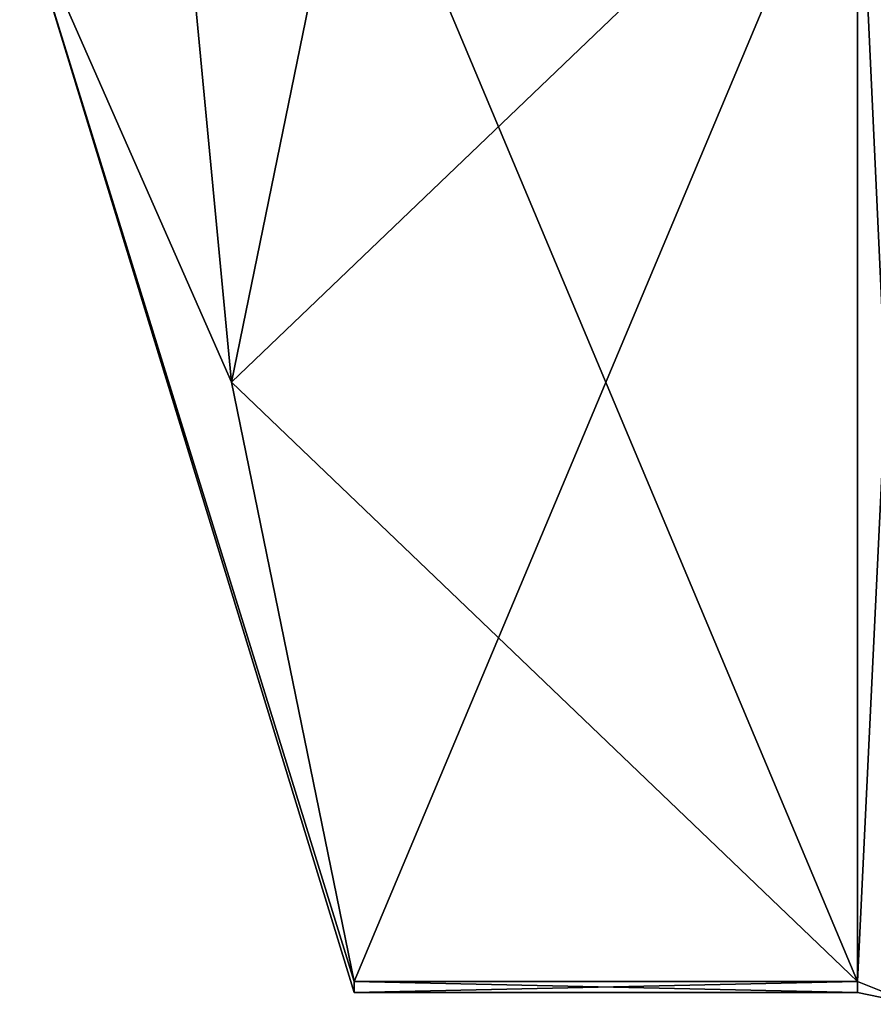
# Model space of a CAD drawing. Extents: x -23 to 700, y -2000 to 0.
# Tile 2 of 210: x -10.1 to -4.8, y -1989.67 to -1983.56. Entities that reach past the tile are written whole.
import ezdxf

# ---------------------------------------------------------------- set-up
doc = ezdxf.new("R2010")
doc.units = 0
doc.header["$LTSCALE"] = 72.417309
for name, color, linetype in [('1455', 7, 'CONTINUOUS'), ('1456', 7, 'CONTINUOUS'), ('1475', 7, 'CONTINUOUS'), ('1542', 7, 'CONTINUOUS'), ('1543', 7, 'CONTINUOUS'), ('1634', 7, 'CONTINUOUS'), ('1638', 7, 'CONTINUOUS')]:
    doc.layers.add(name, color=color, linetype=linetype)

msp = doc.modelspace()

# ---------------------------------------------------------------- linework, layer by layer
at = {"layer": '1455', "linetype": 'CONTINUOUS'}
for points in [[(-8.0232, -1982.093, -14.4185), (-4.9, -1989.5332, -1.5315), (-8.7857, -1985.8131, -7.975), (-8.0232, -1982.093, -14.4185)], [(-4.9, -1982.093, -14.4185), (-4.9, -1989.5332, -1.5315), (-8.0232, -1982.093, -14.4185), (-4.9, -1982.093, -14.4185)], [(-8.7857, -1985.8131, -7.975), (-4.9, -1989.5332, -1.5315), (-8.0232, -1989.5332, -1.5315), (-8.7857, -1985.8131, -7.975)]]:
    msp.add_3dface(points, dxfattribs=at)
at = {"layer": '1456', "linetype": 'CONTINUOUS'}
for points in [[(-8.0232, -1989.5332, 1.5315), (-4.9, -1982.093, 14.4185), (-8.7857, -1985.8131, 7.975), (-8.0232, -1989.5332, 1.5315)], [(-8.7857, -1985.8131, 7.975), (-4.9, -1982.093, 14.4185), (-8.0232, -1982.093, 14.4185), (-8.7857, -1985.8131, 7.975)], [(-4.9, -1989.5332, 1.5315), (-4.9, -1982.093, 14.4185), (-8.0232, -1989.5332, 1.5315), (-4.9, -1989.5332, 1.5315)]]:
    msp.add_3dface(points, dxfattribs=at)
at = {"layer": '1475', "linetype": 'CONTINUOUS'}
for points in [[(-10.1, -1982.8255, -6.2494), (-10.1, -1972, -12.5), (-8.7857, -1985.8131, -7.975), (-10.1, -1982.8255, -6.2494)], [(-10.1, -1972, -12.5), (-8.0232, -1982.093, -14.4185), (-8.7857, -1985.8131, -7.975), (-10.1, -1972, -12.5)], [(-10.1, -1982.8255, 6.2494), (-8.7857, -1985.8131, 7.975), (-8.0232, -1982.093, 14.4185), (-10.1, -1982.8255, 6.2494)], [(-10.1, -1982.8255, 6.2494), (-10.1, -1982.8255, -6.2494), (-8.7857, -1985.8131, 7.975), (-10.1, -1982.8255, 6.2494)], [(-10.1, -1982.8255, -6.2494), (-8.7857, -1985.8131, -7.975), (-8.0232, -1989.5332, -1.5315), (-10.1, -1982.8255, -6.2494)], [(-10.1, -1982.8255, -6.2494), (-8.0232, -1989.5332, -1.5315), (-8.0232, -1989.6), (-10.1, -1982.8255, -6.2494)], [(-10.1, -1982.8255, -6.2494), (-8.0232, -1989.5332, 1.5315), (-8.7857, -1985.8131, 7.975), (-10.1, -1982.8255, -6.2494)], [(-8.0232, -1989.5332, 1.5315), (-10.1, -1982.8255, -6.2494), (-8.0232, -1989.6), (-8.0232, -1989.5332, 1.5315)]]:
    msp.add_3dface(points, dxfattribs=at)
at = {"layer": '1542', "linetype": 'CONTINUOUS'}
for points in [[(-4.9, -1989.5332, -1.5315), (-4.9, -1982.093, -14.4185), (-4.549, -1982.2017, -14.518), (-4.9, -1989.5332, -1.5315)], [(-4.549, -1989.6738, -1.5759), (-4.9, -1989.5332, -1.5315), (-4.549, -1982.2017, -14.518), (-4.549, -1989.6738, -1.5759)]]:
    msp.add_3dface(points, dxfattribs=at)
at = {"layer": '1543', "linetype": 'CONTINUOUS'}
for points in [[(-4.9, -1982.093, 14.4185), (-4.9, -1989.5332, 1.5315), (-4.549, -1989.6738, 1.5759), (-4.9, -1982.093, 14.4185)], [(-4.549, -1982.2017, 14.518), (-4.9, -1982.093, 14.4185), (-4.549, -1989.6738, 1.5759), (-4.549, -1982.2017, 14.518)]]:
    msp.add_3dface(points, dxfattribs=at)
at = {"layer": '1634', "linetype": 'CONTINUOUS'}
for points in [[(-8.0232, -1989.5332, -1.5315), (-4.9, -1989.5332, -1.5315), (-4.9, -1989.6, 0.0102), (-8.0232, -1989.5332, -1.5315)], [(-8.0232, -1989.6), (-8.0232, -1989.5332, -1.5315), (-4.9, -1989.6, 0.0102), (-8.0232, -1989.6)], [(-4.9, -1989.5332, 1.5315), (-8.0232, -1989.5332, 1.5315), (-8.0232, -1989.6), (-4.9, -1989.5332, 1.5315)], [(-4.9, -1989.5332, 1.5315), (-8.0232, -1989.6), (-4.9, -1989.6, 0.0102), (-4.9, -1989.5332, 1.5315)]]:
    msp.add_3dface(points, dxfattribs=at)
at = {"layer": '1638', "linetype": 'CONTINUOUS'}
for points in [[(-4.9, -1989.6, 0.0102), (-4.9, -1989.5332, -1.5315), (-4.549, -1989.6738, -1.5759), (-4.9, -1989.6, 0.0102)], [(-4.9, -1989.5332, 1.5315), (-4.9, -1989.6, 0.0102), (-4.549, -1989.6738, -1.5759), (-4.9, -1989.5332, 1.5315)], [(-4.549, -1989.6738, 1.5759), (-4.9, -1989.5332, 1.5315), (-4.549, -1989.6738, -1.5759), (-4.549, -1989.6738, 1.5759)]]:
    msp.add_3dface(points, dxfattribs=at)

doc.saveas('drawing.dxf')
